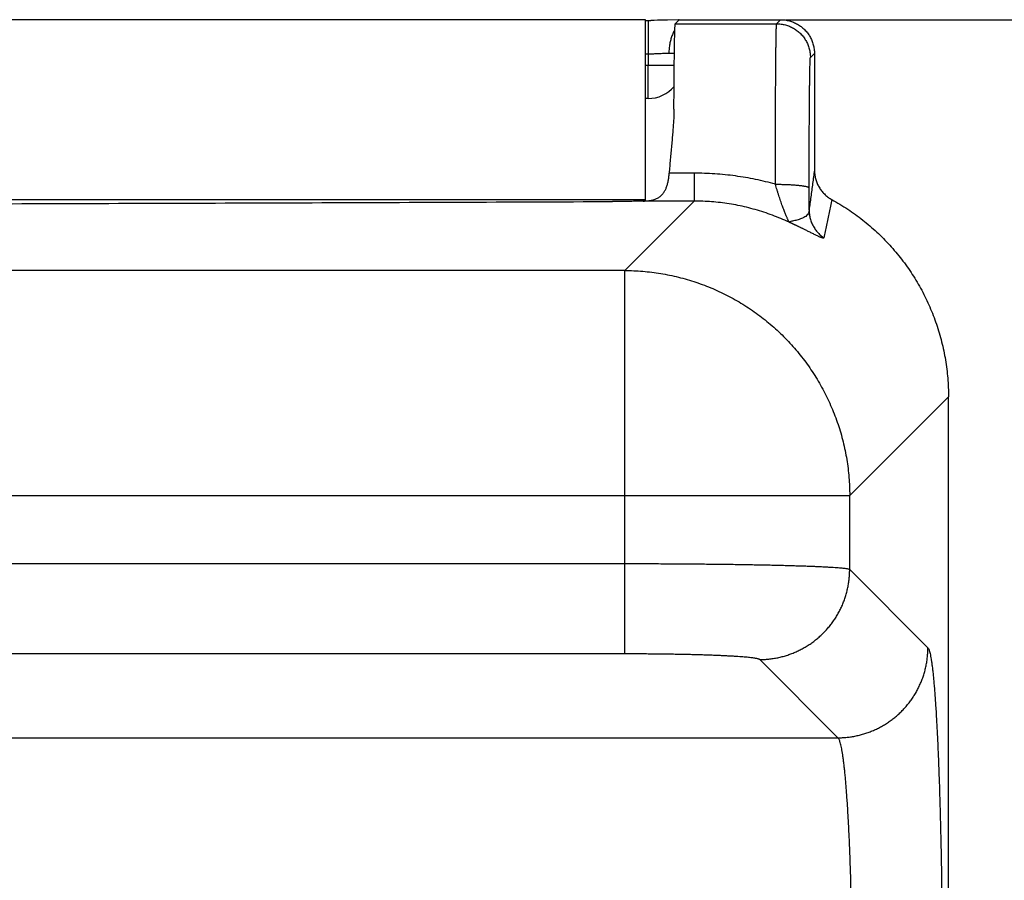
# Model space of a CAD drawing. Header units: inches. Extents: x 0 to 34, y 0 to 22.
# Tile 26 of 111: x 8.012 to 8.449, y 9.034 to 9.416. Entities that reach past the tile are written whole.
import ezdxf

# ---------------------------------------------------------------- set-up
doc = ezdxf.new("R2010")
doc.units = ezdxf.units.IN
doc.header["$LTSCALE"] = 1.87
doc.header["$MEASUREMENT"] = 0
doc.layers.get('0').update_dxf_attribs({"linetype": 'CONTINUOUS'})
doc.layers.add('DIMENSIONS', color=7, linetype='CONTINUOUS')
doc.styles.get("Standard").update_dxf_attribs({"font": 'txt', "width": 0.8})
doc.dimstyles.new('DIMSTYLE_1', dxfattribs={"dimtxt": 0.125, "dimasz": 0.18, "dimexe": 0.18, "dimexo": 0.0625, "dimgap": 0.09, "dimtad": 0, "dimtih": 1, "dimtoh": 1, "dimdec": 3, "dimzin": 4, "dimdsep": 46, "dimtxsty": 'STANDARD', "dimblk": '_FILLED', "dimblk1": '_FILLED', "dimblk2": '_FILLED', "dimcen": 0.09, "dimadec": 0, "dimazin": 0, "dimtp": 0.01, "dimtm": 0.01, "dimtfac": 1, "dimtdec": 3, "dimtofl": 0, "dimtmove": 0, "dimatfit": 3, "dimldrblk": '_FILLED', "dimfxl": 1, "dimtolj": 1, "dimtzin": 4, "dimarcsym": 0})

# ---------------------------------------------------------------- blocks, each defined once
blk = doc.blocks.new('_FILLED')
at = {"color": 0, "linetype": 'BYBLOCK'}
blk.add_solid([(0, 0), (-1, 0.1736), (-1, -0.1736)], dxfattribs=at)
blk = doc.blocks.new('*D5')
at = {"layer": 'DIMENSIONS', "color": 2, "linetype": 'CONTINUOUS'}
for p, q in [((8.35231, 9.41602), (10.04931, 9.41602)), ((9.92431, 9.41602), (9.92431, 8.18981)), ((9.92431, 5.68002), (9.92431, 7.75231)), ((8.18075, 5.68002), (10.04931, 5.68002))]:
    blk.add_line(p, q, dxfattribs=at)
at = {"layer": 'DIMENSIONS', "color": 2, "linetype": 'CONTINUOUS', "xscale": 0.18, "yscale": 0.18, "zscale": 0.18}
for p, rotation in [((9.92431, 9.41602), 90), ((9.92431, 5.68002), 270)]:
    blk.add_blockref('_FILLED', p, dxfattribs=dict(at, rotation=rotation))
at = {"layer": 'DIMENSIONS', "color": 2, "linetype": 'CONTINUOUS', "width": 0.8}
for s, p in [('3.736', (9.57431, 8.00231)), ('[', (9.57431, 7.81481)), (']', (10.17431, 7.81481)), ('94.89', (9.67431, 7.81481))]:
    blk.add_text(s, height=0.125, dxfattribs=at).set_placement(p)

msp = doc.modelspace()

# ---------------------------------------------------------------- linework, layer by layer
at = {"color": 7, "linetype": 'CONTINUOUS'}
for p, q in [((8.28981, 9.41602), (5.09081, 9.41602)), ((8.28981, 9.3355), (8.28981, 9.41602)), ((8.28981, 9.41572), (8.29219, 9.41572)), ((8.29104, 9.41572), (8.29104, 9.40085)), ((8.30302, 9.41422), (8.30481, 9.41602)), ((8.30302, 9.41422), (8.34802, 9.41422)), ((8.30481, 9.41602), (8.34981, 9.41602)), ((8.34802, 9.41422), (8.34981, 9.41602)), ((8.28981, 9.40085), (8.29104, 9.40085)), ((8.29104, 9.40085), (8.29099, 9.39589)), ((8.36302, 9.39922), (8.36481, 9.40102)), ((8.36481, 9.40102), (8.36481, 9.34926)), ((8.28981, 9.39589), (8.29099, 9.39589)), ((8.29099, 9.38102), (8.29099, 9.39589)), ((8.29099, 9.38102), (8.28981, 9.38102)), ((8.3114, 9.34785), (8.30032, 9.34785)), ((8.3114, 9.34785), (8.3114, 9.33545)), ((8.28981, 9.33602), (5.09081, 9.33602)), ((8.28055, 9.30461), (8.3114, 9.33545)), ((8.3114, 9.33545), (8.28878, 9.33545)), ((8.28055, 9.30461), (5.09907, 9.30461)), ((8.28055, 9.13435), (8.28055, 9.30461)), ((8.38046, 9.20471), (8.42431, 9.24856)), ((8.42431, 5.96592), (8.42431, 9.24856)), ((4.99916, 9.20471), (8.38046, 9.20471)), ((8.38046, 9.17181), (8.38046, 9.20471)), ((8.28055, 9.17431), (5.09907, 9.17431)), ((8.4152, 9.13707), (8.38046, 9.17181)), ((8.28055, 9.13435), (5.09907, 9.13435)), ((8.37524, 9.09711), (8.3405, 9.13184)), ((5.00439, 9.09711), (8.37524, 9.09711))]:
    msp.add_line(p, q, dxfattribs=at)
for points in [[(8.29963, 9.41583), (8.2981, 9.4158), (8.29661, 9.41577), (8.29513, 9.41575), (8.29366, 9.41573), (8.29219, 9.41572)], [(8.30475, 9.41596), (8.30443, 9.41595), (8.29963, 9.41583)]]:
    msp.add_lwpolyline(points, dxfattribs=at)
msp.add_arc((8.29099, 9.39602), 0.015, 270, 320.078, dxfattribs=at)
for points, knots in [([(8.30243, 9.37632), (8.30243, 9.37726), (8.30244, 9.37911), (8.30246, 9.38185), (8.30248, 9.3845), (8.3025, 9.38707), (8.30252, 9.38954), (8.30254, 9.39192), (8.30256, 9.39419), (8.30258, 9.39636), (8.3026, 9.39842), (8.30263, 9.40036), (8.30265, 9.40219), (8.30268, 9.4039), (8.3027, 9.40548), (8.30273, 9.40694), (8.30276, 9.40827), (8.30278, 9.40948), (8.30281, 9.41054), (8.30284, 9.41148), (8.30287, 9.41227), (8.30289, 9.41294), (8.30293, 9.41345), (8.30295, 9.41384), (8.30299, 9.41407), (8.30299, 9.4142), (8.30302, 9.41422)], [0, 0, 0, 0, 0.074345, 0.146633, 0.216673, 0.284375, 0.349646, 0.412315, 0.472299, 0.529519, 0.583823, 0.63514, 0.683402, 0.728479, 0.770316, 0.808854, 0.843992, 0.875685, 0.90389, 0.928532, 0.949583, 0.967011, 0.980773, 0.990857, 0.997256, 1, 1, 1, 1]), ([(8.34746, 9.34293), (8.34746, 9.34405), (8.34746, 9.3463), (8.34746, 9.34966), (8.34747, 9.353), (8.34748, 9.3563), (8.34748, 9.35956), (8.34749, 9.36278), (8.3475, 9.36594), (8.34751, 9.36905), (8.34752, 9.37209), (8.34753, 9.37507), (8.34755, 9.37797), (8.34756, 9.38079), (8.34757, 9.38352), (8.34759, 9.38617), (8.34761, 9.38872), (8.34762, 9.39117), (8.34764, 9.39352), (8.34766, 9.39575), (8.34768, 9.39788), (8.3477, 9.39989), (8.34772, 9.40178), (8.34774, 9.40354), (8.34776, 9.40518), (8.34778, 9.40669), (8.3478, 9.40807), (8.34782, 9.40931), (8.34785, 9.41041), (8.34787, 9.41138), (8.34789, 9.41221), (8.34792, 9.41289), (8.34794, 9.41343), (8.34796, 9.41383), (8.34799, 9.41407), (8.34799, 9.4142), (8.34802, 9.41422)], [0, 0, 0, 0, 0.047456, 0.094623, 0.141412, 0.187736, 0.233508, 0.278642, 0.323052, 0.366651, 0.409356, 0.451092, 0.491788, 0.531369, 0.569757, 0.606878, 0.642669, 0.677063, 0.709994, 0.741399, 0.771223, 0.799416, 0.825927, 0.850705, 0.873701, 0.894875, 0.914191, 0.931619, 0.947131, 0.960698, 0.972292, 0.981886, 0.989463, 0.995009, 0.998517, 1, 1, 1, 1]), ([(8.34802, 9.41422), (8.34834, 9.41422), (8.349, 9.4142), (8.34998, 9.41411), (8.35094, 9.41395), (8.3519, 9.41372), (8.35284, 9.41344), (8.35376, 9.41309), (8.35465, 9.41269), (8.35552, 9.41222), (8.35636, 9.4117), (8.35715, 9.41113), (8.35791, 9.41051), (8.35863, 9.40984), (8.3593, 9.40912), (8.35992, 9.40836), (8.3605, 9.40756), (8.36102, 9.40673), (8.36148, 9.40586), (8.36188, 9.40497), (8.36223, 9.40405), (8.36251, 9.40311), (8.36274, 9.40215), (8.3629, 9.40118), (8.36299, 9.40021), (8.36302, 9.39955), (8.36302, 9.39922)], [0, 0, 0, 0, 0.041666, 0.083332, 0.124998, 0.166664, 0.208331, 0.249998, 0.291664, 0.333331, 0.374998, 0.416666, 0.458333, 0.5, 0.541667, 0.583335, 0.625002, 0.666669, 0.708336, 0.750003, 0.791669, 0.833336, 0.875002, 0.916668, 0.958334, 1, 1, 1, 1]), ([(8.34981, 9.41602), (8.35014, 9.41602), (8.35079, 9.416), (8.35177, 9.4159), (8.35274, 9.41574), (8.3537, 9.41552), (8.35464, 9.41523), (8.35556, 9.41489), (8.35645, 9.41448), (8.35732, 9.41402), (8.35815, 9.4135), (8.35895, 9.41293), (8.35971, 9.4123), (8.36043, 9.41163), (8.3611, 9.41092), (8.36172, 9.41016), (8.36229, 9.40936), (8.36281, 9.40852), (8.36327, 9.40766), (8.36368, 9.40676), (8.36402, 9.40584), (8.36431, 9.4049), (8.36453, 9.40395), (8.36469, 9.40298), (8.36479, 9.402), (8.36481, 9.40135), (8.36481, 9.40102)], [0, 0, 0, 0, 0.041654, 0.083352, 0.125005, 0.166657, 0.208354, 0.250006, 0.291657, 0.333353, 0.375004, 0.416654, 0.45835, 0.5, 0.54165, 0.583346, 0.624996, 0.666647, 0.708343, 0.749994, 0.791646, 0.833343, 0.874995, 0.916648, 0.958346, 1, 1, 1, 1]), ([(8.30284, 9.41158), (8.30279, 9.4115), (8.30259, 9.41116), (8.30227, 9.41056), (8.30189, 9.40976), (8.30155, 9.40891), (8.30124, 9.40803), (8.30097, 9.40712), (8.30074, 9.40617), (8.30054, 9.40521), (8.30039, 9.40422), (8.30028, 9.40323), (8.30021, 9.40222), (8.30019, 9.40154), (8.30019, 9.4012)], [0, 0, 0, 0, 0.027253, 0.107095, 0.189203, 0.273442, 0.359645, 0.447624, 0.537168, 0.628051, 0.720032, 0.812858, 0.90627, 1, 1, 1, 1]), ([(8.29104, 9.40085), (8.29136, 9.40085), (8.29201, 9.40086), (8.29299, 9.40089), (8.29396, 9.40093), (8.29493, 9.40097), (8.29588, 9.40102), (8.29681, 9.40107), (8.29771, 9.40112), (8.29857, 9.40116), (8.2994, 9.40119), (8.29993, 9.4012), (8.30019, 9.4012)], [0, 0, 0, 0, 0.106103, 0.213052, 0.320011, 0.426125, 0.530531, 0.632387, 0.730917, 0.825428, 0.915298, 1, 1, 1, 1]), ([(8.30019, 9.4012), (8.30044, 9.4012), (8.30093, 9.4012), (8.30164, 9.4012), (8.30221, 9.4012), (8.30254, 9.4012), (8.30264, 9.4012)], [0, 0, 0, 0, 0.308388, 0.599539, 0.872209, 1, 1, 1, 1]), ([(8.29099, 9.39589), (8.29133, 9.39589), (8.29201, 9.39588), (8.29303, 9.39587), (8.29404, 9.39586), (8.29503, 9.39586), (8.29601, 9.39585), (8.29696, 9.39585), (8.29788, 9.39584), (8.29877, 9.39584), (8.29963, 9.39584), (8.30044, 9.39583), (8.30121, 9.39583), (8.30192, 9.39583), (8.30237, 9.39583), (8.30258, 9.39583)], [0, 0, 0, 0, 0.088355, 0.176298, 0.263419, 0.349311, 0.433574, 0.515816, 0.595653, 0.672712, 0.746635, 0.817078, 0.883711, 0.946224, 1, 1, 1, 1]), ([(8.36246, 9.3413), (8.36246, 9.34226), (8.36246, 9.34419), (8.36246, 9.34707), (8.36247, 9.34993), (8.36248, 9.35277), (8.36248, 9.35558), (8.36249, 9.35834), (8.3625, 9.36106), (8.36251, 9.36372), (8.36253, 9.36632), (8.36254, 9.36885), (8.36255, 9.37132), (8.36257, 9.3737), (8.36259, 9.37601), (8.3626, 9.37823), (8.36262, 9.38036), (8.36264, 9.38239), (8.36266, 9.38432), (8.36268, 9.38615), (8.3627, 9.38787), (8.36272, 9.38948), (8.36274, 9.39098), (8.36277, 9.39236), (8.36279, 9.39362), (8.36281, 9.39475), (8.36284, 9.39576), (8.36286, 9.39664), (8.36289, 9.3974), (8.36291, 9.39802), (8.36294, 9.39851), (8.36295, 9.39887), (8.36299, 9.39908), (8.36299, 9.3992), (8.36302, 9.39922)], [0, 0, 0, 0, 0.04994, 0.099719, 0.149199, 0.198242, 0.246711, 0.294471, 0.34139, 0.38734, 0.432228, 0.476005, 0.518587, 0.559838, 0.599644, 0.63795, 0.67471, 0.709832, 0.74322, 0.774803, 0.804528, 0.832345, 0.858201, 0.882031, 0.903758, 0.923338, 0.940768, 0.956028, 0.969065, 0.979833, 0.98831, 0.994487, 0.998368, 1, 1, 1, 1]), ([(8.30243, 9.37632), (8.30242, 9.37553), (8.30239, 9.3739), (8.30228, 9.37137), (8.30211, 9.36871), (8.30189, 9.36593), (8.30164, 9.36304), (8.30136, 9.36007), (8.30108, 9.35705), (8.3008, 9.35399), (8.30054, 9.35092), (8.30039, 9.34887), (8.30032, 9.34785)], [0, 0, 0, 0, 0.082937, 0.171567, 0.265253, 0.363298, 0.465093, 0.569792, 0.676482, 0.784394, 0.892575, 1, 1, 1, 1]), ([(8.28878, 9.33545), (8.28917, 9.33547), (8.2899, 9.3355), (8.29095, 9.33559), (8.29193, 9.33573), (8.29282, 9.33592), (8.29364, 9.33615), (8.29439, 9.33642), (8.29507, 9.33674), (8.2957, 9.3371), (8.29627, 9.3375), (8.2968, 9.33794), (8.29727, 9.33843), (8.29771, 9.33895), (8.2981, 9.33951), (8.29845, 9.34011), (8.29877, 9.34074), (8.29905, 9.34142), (8.29931, 9.34212), (8.29953, 9.34286), (8.29973, 9.34363), (8.29989, 9.34443), (8.30004, 9.34526), (8.30015, 9.34611), (8.30025, 9.34697), (8.3003, 9.34756), (8.30032, 9.34785)], [0, 0, 0, 0, 0.059155, 0.113846, 0.164437, 0.211443, 0.25525, 0.296328, 0.335244, 0.372436, 0.408411, 0.443683, 0.47859, 0.513488, 0.548791, 0.584701, 0.621384, 0.659114, 0.697958, 0.737895, 0.779021, 0.821321, 0.864632, 0.908921, 0.954116, 1, 1, 1, 1]), ([(8.34746, 9.34293), (8.34602, 9.34333), (8.3431, 9.34409), (8.33869, 9.34509), (8.33422, 9.34594), (8.32971, 9.34663), (8.32516, 9.34718), (8.32058, 9.34757), (8.31599, 9.3478), (8.31293, 9.34785), (8.3114, 9.34785)], [0, 0, 0, 0, 0.123174, 0.247148, 0.371782, 0.496944, 0.622499, 0.748297, 0.874183, 1, 1, 1, 1]), ([(8.36481, 9.34926), (8.36453, 9.34727), (8.36399, 9.34331), (8.3632, 9.3374), (8.36269, 9.33347), (8.36243, 9.33152)], [0, 0, 0, 0, 0.336315, 0.669684, 1, 1, 1, 1]), ([(8.36481, 9.34926), (8.36481, 9.34894), (8.36483, 9.34831), (8.36492, 9.34737), (8.36507, 9.34644), (8.36527, 9.34551), (8.36554, 9.34461), (8.36586, 9.34372), (8.36623, 9.34285), (8.36666, 9.34201), (8.36714, 9.3412), (8.36767, 9.34041), (8.36825, 9.33967), (8.36887, 9.33896), (8.36954, 9.33829), (8.37025, 9.33767), (8.37099, 9.33709), (8.37177, 9.33656), (8.37231, 9.33624), (8.37259, 9.33609)], [0, 0, 0, 0, 0.058908, 0.117859, 0.176738, 0.235637, 0.294555, 0.35339, 0.412264, 0.471133, 0.52992, 0.588757, 0.647567, 0.706308, 0.765102, 0.823851, 0.882555, 0.941308, 1, 1, 1, 1]), ([(8.35353, 9.32608), (8.35351, 9.32611), (8.35348, 9.32619), (8.35341, 9.32632), (8.35333, 9.32651), (8.35322, 9.32676), (8.35309, 9.32706), (8.35293, 9.32744), (8.35274, 9.32788), (8.35252, 9.3284), (8.35227, 9.32901), (8.35198, 9.32969), (8.35167, 9.33047), (8.35134, 9.33133), (8.35097, 9.33227), (8.35059, 9.33329), (8.35019, 9.33438), (8.34979, 9.33552), (8.34938, 9.3367), (8.34898, 9.33792), (8.34858, 9.33917), (8.34819, 9.34042), (8.34782, 9.34168), (8.34758, 9.34251), (8.34746, 9.34293)], [0, 0, 0, 0, 0.005305, 0.013697, 0.025197, 0.040039, 0.058567, 0.081067, 0.107893, 0.139444, 0.175981, 0.217485, 0.26392, 0.315447, 0.372098, 0.433205, 0.497921, 0.565653, 0.635821, 0.7078, 0.780926, 0.854488, 0.927759, 1, 1, 1, 1]), ([(8.34746, 9.34293), (8.34778, 9.34293), (8.34843, 9.34292), (8.3494, 9.34291), (8.35036, 9.34289), (8.35131, 9.34287), (8.35225, 9.34284), (8.35316, 9.3428), (8.35405, 9.34276), (8.35491, 9.34271), (8.35574, 9.34265), (8.35653, 9.34259), (8.35729, 9.34252), (8.358, 9.34245), (8.35867, 9.34237), (8.3593, 9.34229), (8.35987, 9.3422), (8.36039, 9.34211), (8.36085, 9.34202), (8.36126, 9.34192), (8.36161, 9.34183), (8.3619, 9.34173), (8.36213, 9.34162), (8.3623, 9.34152), (8.36242, 9.34142), (8.36245, 9.34133), (8.36246, 9.3413)], [0, 0, 0, 0, 0.063947, 0.127604, 0.190731, 0.253063, 0.314337, 0.374297, 0.432692, 0.489279, 0.543824, 0.596102, 0.645897, 0.693004, 0.737233, 0.778405, 0.816359, 0.850949, 0.882049, 0.909557, 0.933396, 0.953529, 0.969977, 0.982868, 0.992564, 1, 1, 1, 1]), ([(8.36243, 9.33152), (8.36244, 9.33204), (8.36244, 9.33309), (8.36244, 9.33468), (8.36245, 9.3363), (8.36245, 9.33794), (8.36245, 9.33961), (8.36246, 9.34073), (8.36246, 9.3413)], [0, 0, 0, 0, 0.159683, 0.32243, 0.488013, 0.656253, 0.826976, 1, 1, 1, 1]), ([(5.10455, 9.33525), (5.1504, 9.33507), (5.24212, 9.33473), (5.37973, 9.33427), (5.51743, 9.33386), (5.6552, 9.33349), (5.79302, 9.33316), (5.9309, 9.33289), (6.06882, 9.33265), (6.20678, 9.33247), (6.34477, 9.33233), (6.48278, 9.33224), (6.6208, 9.33219), (6.75882, 9.33219), (6.89684, 9.33224), (7.03485, 9.33233), (7.17284, 9.33247), (7.3108, 9.33265), (7.44872, 9.33289), (7.5866, 9.33316), (7.72443, 9.33349), (7.86219, 9.33386), (7.99989, 9.33427), (8.13751, 9.33473), (8.22923, 9.33507), (8.27507, 9.33525)], [0, 0, 0, 0, 0.04338, 0.086787, 0.130218, 0.173671, 0.217142, 0.260631, 0.304133, 0.347647, 0.39117, 0.4347, 0.478233, 0.521767, 0.5653, 0.60883, 0.652353, 0.695867, 0.739369, 0.782858, 0.826329, 0.869782, 0.913213, 0.95662, 1, 1, 1, 1]), ([(8.28878, 9.33545), (8.28832, 9.33544), (8.28738, 9.33542), (8.28595, 9.33538), (8.28448, 9.33535), (8.28297, 9.33533), (8.28144, 9.3353), (8.27987, 9.33528), (8.27829, 9.33527), (8.27668, 9.33526), (8.27561, 9.33525), (8.27507, 9.33525)], [0, 0, 0, 0, 0.10127, 0.205761, 0.313108, 0.423083, 0.535259, 0.649419, 0.76512, 0.882116, 1, 1, 1, 1]), ([(8.35353, 9.32608), (8.35232, 9.32665), (8.34988, 9.32773), (8.34616, 9.3292), (8.34239, 9.33053), (8.33857, 9.33169), (8.33472, 9.33271), (8.33084, 9.33356), (8.32695, 9.33426), (8.32305, 9.3348), (8.31916, 9.33518), (8.31527, 9.33541), (8.31269, 9.33546), (8.3114, 9.33545)], [0, 0, 0, 0, 0.092114, 0.184104, 0.275995, 0.367726, 0.459235, 0.550462, 0.641341, 0.731809, 0.82179, 0.911212, 1, 1, 1, 1]), ([(8.37259, 9.33609), (8.37217, 9.33419), (8.37135, 9.33042), (8.37015, 9.32477), (8.36936, 9.32102), (8.36898, 9.31916)], [0, 0, 0, 0, 0.336396, 0.669883, 1, 1, 1, 1]), ([(8.37259, 9.33609), (8.37378, 9.33543), (8.37615, 9.33406), (8.37962, 9.33187), (8.38299, 9.32953), (8.38626, 9.32706), (8.38943, 9.32446), (8.39249, 9.32173), (8.39544, 9.31887), (8.39826, 9.3159), (8.40096, 9.31281), (8.40353, 9.30962), (8.40597, 9.30632), (8.40827, 9.30292), (8.41043, 9.29944), (8.41245, 9.29586), (8.41431, 9.29221), (8.41603, 9.28848), (8.41759, 9.28469), (8.41899, 9.28083), (8.42024, 9.27692), (8.42132, 9.27296), (8.42224, 9.26896), (8.42299, 9.26492), (8.42358, 9.26085), (8.424, 9.25677), (8.42425, 9.25267), (8.42431, 9.24993), (8.42431, 9.24856)], [0, 0, 0, 0, 0.038441, 0.076901, 0.115345, 0.153772, 0.192223, 0.230669, 0.269091, 0.307536, 0.345986, 0.384412, 0.422855, 0.461312, 0.499752, 0.538195, 0.576661, 0.61512, 0.653568, 0.692047, 0.730527, 0.768989, 0.80748, 0.845981, 0.884464, 0.922968, 0.961491, 1, 1, 1, 1]), ([(8.36243, 9.33152), (8.36243, 9.33111), (8.3623, 9.33033), (8.36174, 9.32936), (8.36097, 9.32865), (8.36007, 9.32811), (8.35907, 9.32768), (8.35804, 9.32733), (8.35703, 9.32704), (8.35606, 9.32677), (8.35515, 9.32654), (8.35429, 9.32642), (8.3538, 9.32607), (8.35352, 9.32608)], [0, 0, 0, 0, 0.10969, 0.203889, 0.294538, 0.387588, 0.484595, 0.582815, 0.678354, 0.768138, 0.851339, 0.927619, 1, 1, 1, 1]), ([(8.36243, 9.33152), (8.36243, 9.33119), (8.36246, 9.33055), (8.36255, 9.32958), (8.36271, 9.32862), (8.36293, 9.32768), (8.36321, 9.32675), (8.36355, 9.32584), (8.36394, 9.32496), (8.3644, 9.3241), (8.36491, 9.32327), (8.36547, 9.32248), (8.36608, 9.32173), (8.36674, 9.32101), (8.36744, 9.32035), (8.36819, 9.31972), (8.36871, 9.31934), (8.36898, 9.31916)], [0, 0, 0, 0, 0.066583, 0.133196, 0.199818, 0.266449, 0.333089, 0.399737, 0.466395, 0.533061, 0.599737, 0.666423, 0.733119, 0.799825, 0.866541, 0.933266, 1, 1, 1, 1]), ([(8.36898, 9.31916), (8.36897, 9.31912), (8.36891, 9.31904), (8.36875, 9.31902), (8.36853, 9.31904), (8.36823, 9.31912), (8.36787, 9.31924), (8.36744, 9.31941), (8.36694, 9.31962), (8.36638, 9.31988), (8.36577, 9.32017), (8.3651, 9.32049), (8.36438, 9.32085), (8.36362, 9.32123), (8.36286, 9.32161), (8.36211, 9.32198), (8.3614, 9.32233), (8.36074, 9.32266), (8.36014, 9.32296), (8.35958, 9.32323), (8.35906, 9.32349), (8.35858, 9.32372), (8.35813, 9.32393), (8.35773, 9.32413), (8.35735, 9.32431), (8.357, 9.32447), (8.35668, 9.32462), (8.35639, 9.32476), (8.35611, 9.32489), (8.35585, 9.32501), (8.35562, 9.32512), (8.3554, 9.32522), (8.35521, 9.32531), (8.35502, 9.3254), (8.35484, 9.32548), (8.35467, 9.32556), (8.35449, 9.32564), (8.35431, 9.32573), (8.35414, 9.3258), (8.35399, 9.32587), (8.35386, 9.32593), (8.35374, 9.32599), (8.35363, 9.32604), (8.35356, 9.32607), (8.35353, 9.32608)], [0, 0, 0, 0, 0.006619, 0.015265, 0.028153, 0.045826, 0.068341, 0.095596, 0.127368, 0.163344, 0.2032, 0.246812, 0.294166, 0.344263, 0.394929, 0.444119, 0.490711, 0.533856, 0.573449, 0.609859, 0.643564, 0.674746, 0.703495, 0.729954, 0.754295, 0.776692, 0.797346, 0.816483, 0.834335, 0.850945, 0.86619, 0.879968, 0.892504, 0.904229, 0.91559, 0.926998, 0.938644, 0.950399, 0.961347, 0.970855, 0.97935, 0.987087, 0.99411, 1, 1, 1, 1]), ([(8.28055, 9.30461), (8.28189, 9.30461), (8.28457, 9.30455), (8.28859, 9.3043), (8.29259, 9.30389), (8.29657, 9.30332), (8.30052, 9.30258), (8.30444, 9.3017), (8.30833, 9.30065), (8.31216, 9.29945), (8.31595, 9.29809), (8.31968, 9.29659), (8.32335, 9.29493), (8.32695, 9.29313), (8.33047, 9.29118), (8.33391, 9.2891), (8.33726, 9.28688), (8.34053, 9.28453), (8.34369, 9.28204), (8.34676, 9.27944), (8.34972, 9.27671), (8.35256, 9.27386), (8.35529, 9.2709), (8.3579, 9.26784), (8.36038, 9.26467), (8.36273, 9.26141), (8.36495, 9.25805), (8.36704, 9.25461), (8.36898, 9.25109), (8.37078, 9.24749), (8.37244, 9.24383), (8.37394, 9.2401), (8.3753, 9.23631), (8.3765, 9.23247), (8.37755, 9.22859), (8.37843, 9.22467), (8.37917, 9.22071), (8.37974, 9.21673), (8.38015, 9.21273), (8.3804, 9.20872), (8.38046, 9.20604), (8.38046, 9.20471)], [0, 0, 0, 0, 0.025628, 0.051257, 0.076889, 0.102522, 0.128158, 0.153795, 0.179434, 0.205074, 0.230717, 0.25636, 0.282005, 0.307651, 0.333299, 0.358947, 0.384596, 0.410246, 0.435896, 0.461547, 0.487197, 0.512848, 0.538499, 0.56415, 0.5898, 0.61545, 0.641099, 0.666747, 0.692394, 0.71804, 0.743685, 0.769328, 0.79497, 0.820609, 0.846247, 0.871885, 0.897522, 0.923153, 0.948775, 0.974389, 1, 1, 1, 1]), ([(8.38046, 9.17181), (8.38038, 9.17185), (8.38015, 9.17193), (8.37974, 9.17203), (8.37916, 9.17213), (8.37842, 9.17223), (8.37752, 9.17233), (8.37647, 9.17243), (8.37526, 9.17253), (8.3739, 9.17263), (8.37239, 9.17273), (8.37073, 9.17282), (8.36893, 9.17292), (8.36698, 9.17301), (8.36489, 9.1731), (8.36267, 9.17319), (8.36031, 9.17327), (8.35783, 9.17335), (8.35522, 9.17343), (8.35249, 9.17351), (8.34964, 9.17359), (8.34669, 9.17366), (8.34363, 9.17372), (8.34047, 9.17379), (8.33721, 9.17385), (8.33386, 9.17391), (8.33042, 9.17396), (8.3269, 9.17401), (8.32331, 9.17406), (8.31965, 9.1741), (8.31592, 9.17414), (8.31214, 9.17418), (8.3083, 9.17421), (8.30442, 9.17424), (8.30051, 9.17426), (8.29656, 9.17428), (8.29258, 9.17429), (8.28858, 9.1743), (8.28457, 9.17431), (8.28189, 9.17431), (8.28055, 9.17431)], [0, 0, 0, 0, 0.002769, 0.007073, 0.012945, 0.020392, 0.029408, 0.039983, 0.052102, 0.065749, 0.080902, 0.097537, 0.115631, 0.135153, 0.156067, 0.178334, 0.201914, 0.226776, 0.252889, 0.280207, 0.308679, 0.338251, 0.368878, 0.400514, 0.433117, 0.46664, 0.501038, 0.536254, 0.572222, 0.608877, 0.646158, 0.684011, 0.722377, 0.761191, 0.800386, 0.839902, 0.879682, 0.919665, 0.959792, 1, 1, 1, 1]), ([(8.3405, 9.13184), (8.34117, 9.13184), (8.34252, 9.13188), (8.34454, 9.13204), (8.34654, 9.1323), (8.34854, 9.13266), (8.35051, 9.13312), (8.35245, 9.13368), (8.35437, 9.13434), (8.35625, 9.13509), (8.35808, 9.13594), (8.35988, 9.13687), (8.36162, 9.1379), (8.36331, 9.13902), (8.36494, 9.14022), (8.36651, 9.1415), (8.36802, 9.14286), (8.36945, 9.14429), (8.3708, 9.14579), (8.37208, 9.14736), (8.37328, 9.14899), (8.3744, 9.15068), (8.37543, 9.15242), (8.37637, 9.15422), (8.37721, 9.15606), (8.37797, 9.15794), (8.37862, 9.15985), (8.37918, 9.1618), (8.37964, 9.16377), (8.38001, 9.16576), (8.38026, 9.16777), (8.38042, 9.16978), (8.38046, 9.17113), (8.38046, 9.17181)], [0, 0, 0, 0, 0.03224, 0.064482, 0.096728, 0.128977, 0.161229, 0.193484, 0.225741, 0.258001, 0.290262, 0.322526, 0.354792, 0.387058, 0.419326, 0.451595, 0.483864, 0.516133, 0.548402, 0.580671, 0.612939, 0.645206, 0.677471, 0.709735, 0.741997, 0.774256, 0.806514, 0.838769, 0.871021, 0.90327, 0.935516, 0.96776, 1, 1, 1, 1]), ([(8.3405, 9.13184), (8.34045, 9.1319), (8.34028, 9.13199), (8.33996, 9.1321), (8.33952, 9.13222), (8.33895, 9.13233), (8.33826, 9.13245), (8.33744, 9.13256), (8.3365, 9.13268), (8.33545, 9.13279), (8.33427, 9.1329), (8.33298, 9.133), (8.33158, 9.13311), (8.33007, 9.13321), (8.32845, 9.13331), (8.32673, 9.1334), (8.32491, 9.13349), (8.323, 9.13358), (8.32099, 9.13367), (8.3189, 9.13374), (8.31673, 9.13382), (8.31448, 9.13389), (8.31216, 9.13396), (8.30977, 9.13402), (8.30732, 9.13407), (8.30481, 9.13413), (8.30225, 9.13417), (8.29964, 9.13421), (8.29699, 9.13425), (8.29431, 9.13428), (8.2916, 9.1343), (8.28886, 9.13432), (8.28611, 9.13434), (8.28333, 9.13435), (8.28148, 9.13435), (8.28055, 9.13435)], [0, 0, 0, 0, 0.0037, 0.009286, 0.016883, 0.026528, 0.038216, 0.051927, 0.06764, 0.085334, 0.104985, 0.126557, 0.149996, 0.175234, 0.202209, 0.23088, 0.261198, 0.293094, 0.326488, 0.361309, 0.397492, 0.434969, 0.47366, 0.513483, 0.554346, 0.59615, 0.638801, 0.682205, 0.726273, 0.770923, 0.816075, 0.861648, 0.907555, 0.953703, 1, 1, 1, 1]), ([(8.37524, 9.09711), (8.37591, 9.09711), (8.37726, 9.09714), (8.37928, 9.0973), (8.38128, 9.09756), (8.38327, 9.09792), (8.38524, 9.09838), (8.38719, 9.09894), (8.3891, 9.0996), (8.39098, 9.10035), (8.39282, 9.1012), (8.39462, 9.10214), (8.39636, 9.10317), (8.39805, 9.10428), (8.39968, 9.10548), (8.40125, 9.10676), (8.40275, 9.10812), (8.40418, 9.10955), (8.40554, 9.11105), (8.40682, 9.11262), (8.40802, 9.11425), (8.40914, 9.11594), (8.41017, 9.11769), (8.4111, 9.11948), (8.41195, 9.12132), (8.41271, 9.1232), (8.41336, 9.12511), (8.41392, 9.12706), (8.41438, 9.12903), (8.41474, 9.13102), (8.415, 9.13303), (8.41516, 9.13504), (8.4152, 9.13639), (8.4152, 9.13707)], [0, 0, 0, 0, 0.03224, 0.064483, 0.096729, 0.128979, 0.161231, 0.193485, 0.225743, 0.258002, 0.290264, 0.322528, 0.354793, 0.38706, 0.419327, 0.451596, 0.483865, 0.516134, 0.548403, 0.580672, 0.612939, 0.645206, 0.677472, 0.709735, 0.741997, 0.774257, 0.806514, 0.838769, 0.871021, 0.90327, 0.935517, 0.96776, 1, 1, 1, 1]), ([(8.4152, 9.13707), (8.4153, 9.13697), (8.41548, 9.13668), (8.41571, 9.13612), (8.41595, 9.13537), (8.41619, 9.13442), (8.41642, 9.13327), (8.41666, 9.13192), (8.41689, 9.13037), (8.41712, 9.12863), (8.41735, 9.1267), (8.41757, 9.12458), (8.41779, 9.12228), (8.41801, 9.11979), (8.41822, 9.11712), (8.41843, 9.11428), (8.41864, 9.11126), (8.41884, 9.10807), (8.41903, 9.10472), (8.41922, 9.1012), (8.41941, 9.09753), (8.41958, 9.09372), (8.41976, 9.08975), (8.41992, 9.08565), (8.42008, 9.08141), (8.42023, 9.07704), (8.42038, 9.07255), (8.42051, 9.06794), (8.42064, 9.06322), (8.42077, 9.05839), (8.42088, 9.05347), (8.42099, 9.04845), (8.42109, 9.04335), (8.42118, 9.03817), (8.42126, 9.03291), (8.42133, 9.02759), (8.4214, 9.02222), (8.42146, 9.01679), (8.42151, 9.01132), (8.42155, 9.00581), (8.42158, 9.00027), (8.4216, 8.99471), (8.42161, 8.98914), (8.42162, 8.98356), (8.42161, 8.97798), (8.4216, 8.9724), (8.42158, 8.96684), (8.42155, 8.9613), (8.42151, 8.9558), (8.42146, 8.95035), (8.42142, 8.94674), (8.4214, 8.94494)], [0, 0, 0, 0, 0.002185, 0.005288, 0.009373, 0.014462, 0.020565, 0.027679, 0.035795, 0.044907, 0.055005, 0.066079, 0.078115, 0.091097, 0.105008, 0.119832, 0.135551, 0.15215, 0.169606, 0.187892, 0.206976, 0.226834, 0.247445, 0.268788, 0.290838, 0.31356, 0.336916, 0.360875, 0.385409, 0.410491, 0.43609, 0.462169, 0.488692, 0.515622, 0.542923, 0.57056, 0.598497, 0.6267, 0.655135, 0.683765, 0.712545, 0.741431, 0.770383, 0.799374, 0.828378, 0.857362, 0.886271, 0.915046, 0.943629, 0.971965, 1, 1, 1, 1]), ([(8.38124, 9.02271), (8.38121, 9.02409), (8.38115, 9.02684), (8.38104, 9.03091), (8.38093, 9.03491), (8.38081, 9.03884), (8.38068, 9.04268), (8.38053, 9.04643), (8.38039, 9.05008), (8.38023, 9.05363), (8.38006, 9.05708), (8.37989, 9.06042), (8.37971, 9.06364), (8.37952, 9.06673), (8.37932, 9.0697), (8.37912, 9.07254), (8.37891, 9.07523), (8.3787, 9.07779), (8.37848, 9.08021), (8.37825, 9.08247), (8.37802, 9.08459), (8.37778, 9.08654), (8.37755, 9.08834), (8.3773, 9.08998), (8.37706, 9.09146), (8.37681, 9.09277), (8.37656, 9.09391), (8.3763, 9.09489), (8.37605, 9.09569), (8.37579, 9.09633), (8.37554, 9.09679), (8.37534, 9.09703), (8.37524, 9.09711)], [0, 0, 0, 0, 0.055371, 0.109828, 0.163302, 0.21572, 0.267011, 0.31711, 0.365958, 0.41348, 0.459588, 0.504202, 0.547251, 0.588667, 0.628385, 0.666346, 0.702494, 0.73678, 0.769151, 0.799559, 0.827953, 0.854292, 0.878538, 0.900661, 0.920635, 0.938441, 0.954064, 0.967496, 0.978746, 0.98784, 0.994859, 1, 1, 1, 1])]:
    msp.add_open_spline(points, degree=3, knots=knots, dxfattribs=at)

# ---------------------------------------------------------------- dimensions: what is measured, and where the dimension line sits
at = {"layer": 'DIMENSIONS', "color": 2, "linetype": 'CONTINUOUS'}
dim = msp.add_linear_dim(base=(9.92431, 9.41602), p1=(8.18075, 5.68002), p2=(8.35231, 9.41602), angle=90, dimstyle='DIMSTYLE_1', dxfattribs=at)
dim.commit()
dim.dimension.update_dxf_attribs({"geometry": '*D5', "text_midpoint": (9.92431, 7.97106), "dimtype": 160})

doc.saveas('drawing.dxf')
